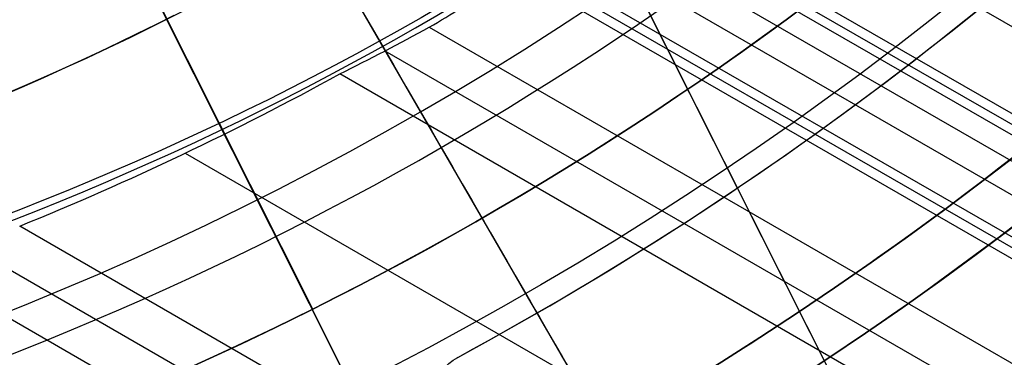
# Model space of a CAD drawing. Extents: x 19329 to 20306, y -2029 to -1182.
# Tile 18 of 66: x 19839.11 to 19857.05, y -1765.84 to -1759.68. Entities that reach past the tile are written whole.
import ezdxf

# ---------------------------------------------------------------- set-up
doc = ezdxf.new("R2010")
doc.units = 0
doc.layers.get('0').update_dxf_attribs({"linetype": 'CONTINUOUS'})
doc.layers.add('COLOR', color=7, linetype='CONTINUOUS')
doc.layers.add('LUZ', color=7, linetype='CONTINUOUS')

msp = doc.modelspace()

# ---------------------------------------------------------------- linework, layer by layer
for p, q in [((20265.82153580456, -1995.733471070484, 69.83379816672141), (19851.49326486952, -1756.520932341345, 69.83379817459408)), ((19843.83092325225, -1756.888181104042, 88.12500292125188), (19853.25503456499, -1773.211220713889, 88.12500292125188)), ((20265.13208299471, -1996.927638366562, 73.25691528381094), (19849.98339192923, -1757.24142982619, 73.25691528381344)), ((20264.96336969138, -1997.219858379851, 71.79536021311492), (19849.81469818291, -1757.533636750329, 71.79535567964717)), ((19849.89903952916, -1757.38754286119, 72.52613559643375), (20265.04772609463, -1997.073748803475, 72.52613559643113)), ((20264.75737350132, -1997.576654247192, 74.45623641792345), (19849.18823531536, -1757.647700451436, 74.4562364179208)), ((19849.10987906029, -1758.215738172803, 70.20413142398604), (20264.49181688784, -1998.036611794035, 70.20413142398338)), ((20264.15771293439, -1998.615296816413, 73.70681743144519), (19848.14656665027, -1758.431149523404, 73.70681743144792)), ((20264.0733562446, -1998.761406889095, 72.97603956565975), (19848.06221121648, -1758.577260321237, 72.97603956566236)), ((19847.9778576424, -1758.723367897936, 72.24526166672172), (20263.98899962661, -1998.907516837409, 72.24526232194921)), ((19846.57403559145, -1759.822522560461, 70.5744646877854), (20263.16209799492, -2000.339752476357, 70.57446467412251)), ((19845.76747455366, -1760.253619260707, 70.99740816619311), (20262.77378736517, -2001.012326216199, 70.99740816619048)), ((20262.38547674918, -2001.684899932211, 71.4203516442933), (19844.94360518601, -1760.67472304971, 71.42035165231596)), ((19842.1274590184, -1762.119674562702, 71.79068490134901), (20261.05575783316, -2003.988040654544, 71.79068490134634)), ((20259.72603893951, -2006.291181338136, 72.16101815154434), (19839.11442522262, -1763.450952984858, 72.1610181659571)), ((19838.14445180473, -1763.787703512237, 72.58396164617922), (20259.33772830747, -2006.963755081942, 72.58396164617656)), ((20258.94941769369, -2007.636328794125, 73.00690512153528), (19837.15075159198, -1764.110755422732, 73.00690513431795))]:
    msp.add_line(p, q)
at = {"extrusion": (0.1124755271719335, 0.194813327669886, 0.9743700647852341)}
msp.add_lwpolyline([(-18054.37167406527, -8257.823916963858), (-18054.88222366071, -8257.51494856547), (-18055.39076947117, -8257.201283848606), (-18055.89725107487, -8256.882941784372), (-18056.4016082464, -8256.559942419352), (-18056.90378097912, -8256.232306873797), (-18057.40370950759, -8255.900057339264), (-18057.90133433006, -8255.563217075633), (-18058.39659623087, -8255.221810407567), (-18058.88943630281, -8254.87586272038), (-18059.37979596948, -8254.525400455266), (-18059.86761700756, -8254.170451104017), (-18060.35284156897, -8253.811043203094), (-18060.83541220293, -8253.447206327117), (-18061.31527187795, -8253.07897108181), (-18061.79236400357, -8252.706369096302), (-18062.26663245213, -8252.3294330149), (-18062.73802158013, -8251.948196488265), (-18063.2064762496, -8251.562694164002), (-18063.67194184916, -8251.172961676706), (-18064.13436431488, -8250.779035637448), (-18064.59369015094, -8250.380953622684), (-18065.04986644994, -8249.978754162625), (-18065.50284091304, -8249.572476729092), (-18065.95256186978, -8249.16216172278), (-18066.39897829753, -8248.747850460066), (-18066.84203984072, -8248.32958515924), (-18067.28169682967, -8247.90740892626), (-18067.71790029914, -8247.481365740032), (-18068.1506020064, -8247.051500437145), (-18068.57975444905, -8246.617858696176), (-18069.00531088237, -8246.180487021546), (-18069.42722533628, -8245.73943272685), (-18069.84545263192, -8245.294743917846), (-18070.25994839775, -8244.846469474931), (-18070.67066908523, -8244.394659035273), (-18071.07757198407, -8243.939362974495), (-18071.48061523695, -8243.480632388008), (-18071.87975785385, -8243.018519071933), (-18072.27495972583, -8242.55307550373), (-18072.66618163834, -8242.084354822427), (-18073.05338528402, -8241.61241080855), (-18073.436533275, -8241.137297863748), (-18073.81558915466, -8240.659070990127), (-18074.19051740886, -8240.177785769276), (-18074.56128347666, -8239.693498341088), (-18074.9278537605, -8239.206265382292), (-18075.29019563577, -8238.716144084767), (-18075.64827745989, -8238.223192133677), (-18076.00206858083, -8237.727467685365), (-18076.35153934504, -8237.229029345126), (-18076.69666110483, -8236.727936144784), (-18077.03740622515, -8236.224247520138), (-18077.37374808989, -8235.718023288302), (-18077.70566110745, -8235.209323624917), (-18078.03312071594, -8234.698209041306), (-18078.35610338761, -8234.184740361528), (-18078.67458663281, -8233.668978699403), (-18078.98854900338, -8233.150985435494), (-18079.29797009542, -8232.630822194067), (-18079.60283055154, -8232.108550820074), (-18079.90311206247, -8231.584233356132), (-18080.19879736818, -8231.057932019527), (-18080.48987025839, -8230.529709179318), (-18080.77631557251, -8229.999627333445), (-18081.05811919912, -8229.467749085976), (-18081.33526807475, -8228.934137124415), (-18081.60775018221, -8228.398854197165), (-18081.87555454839, -8227.861963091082), (-18082.1386712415, -8227.323526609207), (-18082.39709136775, -8226.783607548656), (-18082.65080706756, -8226.242268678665), (-18082.89981151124, -8225.699572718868), (-18083.14409889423, -8225.15558231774), (-18083.38366443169, -8224.61036003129), (-18083.61850435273, -8224.063968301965), (-18083.8486158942, -8223.51646943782), (-18084.07399729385, -8222.967925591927), (-18084.29464778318, -8222.418398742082), (-18084.51056757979, -8221.867950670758), (-18084.7217578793, -8221.316642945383), (-18084.92822084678, -8220.764536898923), (-18085.1299596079, -8220.211693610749), (-18085.32697823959, -8219.658173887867), (-18085.51928176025, -8219.104038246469), (-18085.70687611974, -8218.549346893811), (-18085.88976818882, -8217.994159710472), (-18086.06796574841, -8217.438536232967), (-18086.24147747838, -8216.882535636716), (-18086.41031294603, -8216.326216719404), (-18086.57448259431, -8215.769637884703), (-18086.73399772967, -8215.212857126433), (-18086.88887050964, -8214.655932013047), (-18087.03911393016, -8214.098919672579), (-18087.1847418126, -8213.541876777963), (-18087.32576879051, -8212.984859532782), (-18087.46221029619, -8212.427923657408), (-18087.59408254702, -8211.871124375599), (-18087.72140253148, -8211.314516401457), (-18087.84418799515, -8210.758153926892), (-18087.96245742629, -8210.202090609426), (-18088.07623004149, -8209.646379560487), (-18088.18552577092, -8209.091073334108), (-18088.29036524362, -8208.536223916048), (-18088.39076977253, -8207.981882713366), (-18088.48676133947, -8207.428100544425), (-18088.57836257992, -8206.874927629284), (-18088.66559676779, -8206.322413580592), (-18088.74848780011, -8205.77060739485), (-18088.82706018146, -8205.21955744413), (-18088.90133900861, -8204.669311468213), (-18088.97134995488, -8204.119916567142), (-18089.03711925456, -8203.571419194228), (-18089.09867368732, -8203.023865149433), (-18089.15604056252, -8202.477299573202), (-18089.20924770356, -8201.931766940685), (-18089.25832343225, -8201.387311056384), (-18089.30329655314, -8200.843975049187), (-18089.34419633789, -8200.301801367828), (-18089.38105250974, -8199.76083177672), (-18089.41389522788, -8199.221107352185), (-18089.44275507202, -8198.682668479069), (-18089.46766302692, -8198.14555484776), (-18089.48865046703, -8197.609805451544), (-18089.50574914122, -8197.075458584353), (-18089.51899115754, -8196.542551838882), (-18089.52840896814, -8196.011122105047), (-18089.53403535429, -8195.481205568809), (-18089.5359034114, -8194.952837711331), (-18089.53410419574, -8194.434296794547), (-18089.52868554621, -8193.914263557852), (-18089.51961616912, -8193.392771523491), (-18089.50686506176, -8192.869854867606), (-18089.49040152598, -8192.3455484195), (-18089.4701951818, -8191.819887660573), (-18089.4462159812, -8191.29290872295), (-18089.41843422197, -8190.764648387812), (-18089.38682056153, -8190.235144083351), (-18089.35134603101, -8189.704433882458), (-18089.31198204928, -8189.172556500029), (-18089.26870043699, -8188.63955128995), (-18089.22147343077, -8188.105458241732), (-18089.17027369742, -8187.570317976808), (-18089.11507434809, -8187.034171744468), (-18089.05584895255, -8186.497061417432), (-18088.99257155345, -8185.95902948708), (-18088.92521668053, -8185.4201190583), (-18088.85375936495, -8184.880373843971), (-18088.77817515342, -8184.339838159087), (-18088.69844012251, -8183.798556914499), (-18088.61453089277, -8183.256575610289), (-18088.52642464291, -8182.713940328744), (-18088.43409912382, -8182.170697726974), (-18088.33753267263, -8181.62689502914), (-18088.23670422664, -8181.082580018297), (-18088.13159333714, -8180.537801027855), (-18088.02218018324, -8179.992606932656), (-18087.90844558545, -8179.447047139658), (-18087.79037101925, -8178.901171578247), (-18087.66793862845, -8178.355030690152), (-18087.54113123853, -8177.808675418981), (-18087.40993236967, -8177.262157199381), (-18087.27432624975, -8176.715527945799), (-18087.1342978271, -8176.168840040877), (-18086.9898327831, -8175.622146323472), (-18086.84091754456, -8175.075500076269), (-18086.68753929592, -8174.528955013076), (-18086.52968599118, -8173.982565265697), (-18086.3673463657, -8173.436385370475), (-18086.20050994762, -8172.890470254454), (-18086.02916706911, -8172.344875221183), (-18085.85330887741, -8171.799655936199), (-18085.67292734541, -8171.254868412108), (-18085.48801528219, -8170.710568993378), (-18085.29856634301, -8170.166814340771), (-18085.10457503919, -8169.623661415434), (-18084.90603674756, -8169.081167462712), (-18084.70294771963, -8168.539389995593), (-18084.49530509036, -8167.998386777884), (-18084.28310688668, -8167.458215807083), (-18084.06635203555, -8166.918935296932), (-18083.84504037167, -8166.380603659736), (-18083.61917264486, -8165.843279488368), (-18083.38875052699, -8165.307021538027), (-18083.15377661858, -8164.771888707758), (-18082.91425445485, -8164.237940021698), (-18082.67018851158, -8163.705234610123), (-18082.42158421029, -8163.173831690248), (-18082.16844792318, -8162.643790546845), (-18081.91078697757, -8162.115170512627), (-18081.64860965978, -8161.588030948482), (-18081.38192521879, -8161.062431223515), (-18081.11074386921, -8160.538430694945), (-18080.83507679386, -8160.016088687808), (-18080.55493614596, -8159.495464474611), (-18080.27033505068, -8158.976617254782), (-18079.98128760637, -8158.459606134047), (-18079.68780888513, -8157.944490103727), (-18079.38991493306, -8157.431328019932), (-18079.08762276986, -8156.920178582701), (-18078.78095038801, -8156.41110031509), (-18078.46991675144, -8155.904151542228), (-18078.15454179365, -8155.399390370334), (-18077.83484641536, -8154.896874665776), (-18077.51085248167, -8154.39666203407), (-18077.1825828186, -8153.898809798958), (-18076.85006120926, -8153.403374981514), (-18076.51331238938, -8152.910414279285), (-18076.17236204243, -8152.419984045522), (-18075.82723679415, -8151.932140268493), (-18075.47796420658, -8151.446938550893), (-18075.12457277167, -8150.964434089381), (-18074.76709190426, -8150.484681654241), (-18074.40555193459, -8150.007735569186), (-18074.03998410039, -8149.533649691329), (-18073.67042053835, -8149.062477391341), (-18073.29689427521, -8148.594271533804), (-18072.91943921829, -8148.12908445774), (-18072.53809014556, -8147.666967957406), (-18072.15288269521, -8147.207973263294), (-18071.76385335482, -8146.752151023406), (-18071.37103944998, -8146.29955128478), (-18070.97447913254, -8145.850223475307), (-18070.57421136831, -8145.404216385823), (-18070.1702759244, -8144.961578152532), (-18069.76271335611, -8144.522356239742), (-18069.35156499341, -8144.086597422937), (-18068.93687292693, -8143.654347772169), (-18068.51867999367, -8143.225652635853), (-18068.09702976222, -8142.800556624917), (-18067.67196651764, -8142.379103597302), (-18067.24353524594, -8141.961336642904), (-18066.81178161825, -8141.547298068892), (-18066.37675197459, -8141.137029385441), (-18065.93849330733, -8140.730571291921), (-18065.49705324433, -8140.327963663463), (-18065.05248003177, -8139.929245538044), (-18064.60482251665, -8139.534455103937), (-18064.15413012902, -8139.143629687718), (-18063.70045286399, -8138.756805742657), (-18063.24384126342, -8138.374018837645), (-18062.78434639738, -8137.995303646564), (-18062.32201984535, -8137.620693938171), (-18061.85691367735, -8137.250222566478), (-18061.38908043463, -8136.883921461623), (-18060.91857311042, -8136.521821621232), (-18060.4454451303, -8136.163953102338), (-18059.96975033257, -8135.810345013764), (-18059.49154294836, -8135.461025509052), (-18059.01087758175, -8135.116021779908), (-18058.5278091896, -8134.77536005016), (-18058.04239306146, -8134.439065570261), (-18057.55468479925, -8134.107162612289), (-18057.06474029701, -8133.779674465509), (-18056.57261572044, -8133.456623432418), (-18056.07836748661, -8133.138030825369), (-18055.58205224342, -8132.823916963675)], dxfattribs=at)
at = {"extrusion": (0.1124755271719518, 0.1948133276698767, 0.9743700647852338)}
msp.add_lwpolyline([(-18053.46081628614, -8132.823916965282), (-18053.98188590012, -8133.128708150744), (-18054.50100556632, -8133.438358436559), (-18055.01811201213, -8133.752850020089), (-18055.53314213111, -8134.072163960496), (-18056.04603300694, -8134.396280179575), (-18056.5567219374, -8134.725177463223), (-18057.06514645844, -8135.058833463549), (-18057.5712443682, -8135.397224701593), (-18058.07495375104, -8135.740326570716), (-18058.57621300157, -8136.088113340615), (-18059.07496084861, -8136.440558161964), (-18059.57113637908, -8136.797633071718), (-18060.06467906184, -8137.159308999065), (-18060.55552877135, -8137.525555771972), (-18061.04362581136, -8137.896342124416), (-18061.52891093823, -8138.271635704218), (-18062.01132538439, -8138.651403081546), (-18062.49081088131, -8139.035609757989), (-18062.96730968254, -8139.424220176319), (-18063.44076458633, -8139.817197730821), (-18063.91111895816, -8140.214504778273), (-18064.37831675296, -8140.616102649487), (-18064.84230253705, -8141.021951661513), (-18065.30302150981, -8141.432011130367), (-18065.76041952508, -8141.846239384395), (-18066.21444311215, -8142.264593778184), (-18066.66503949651, -8142.687030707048), (-18067.11215662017, -8143.113505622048), (-18067.55574316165, -8143.543973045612), (-18067.99574855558, -8143.978386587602), (-18068.43212301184, -8144.416698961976), (-18068.86481753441, -8144.858862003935), (-18069.29378393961, -8145.304826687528), (-18069.71897487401, -8145.754543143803), (-18070.1403438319, -8146.207960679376), (-18070.5578451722, -8146.665027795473), (-18070.9714341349, -8147.125692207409), (-18071.38106685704, -8147.589900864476), (-18071.78670038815, -8148.057599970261), (-18072.18829270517, -8148.528735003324), (-18072.58580272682, -8149.003250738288), (-18072.97919032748, -8149.481091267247), (-18073.36841635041, -8149.96220002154), (-18073.7534426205, -8150.446519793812), (-18074.13423195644, -8150.933992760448), (-18074.51074818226, -8151.424560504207), (-18074.88295613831, -8151.918164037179), (-18075.25082169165, -8152.414743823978), (-18075.61431174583, -8152.914239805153), (-18075.97339425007, -8153.416591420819), (-18076.32803820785, -8153.921737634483), (-18076.67821368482, -8154.429616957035), (-18077.0238918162, -8154.940167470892), (-18077.36504481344, -8155.453326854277), (-18077.70164597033, -8155.969032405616), (-18078.03366966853, -8156.487221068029), (-18078.36109138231, -8157.007829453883), (-18078.6838876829, -8157.53079386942), (-18079.00203624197, -8158.056050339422), (-18079.31551583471, -8158.583534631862), (-18079.62430634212, -8159.113182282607), (-18079.92838875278, -8159.644928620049), (-18080.22774516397, -8160.178708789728), (-18080.52235878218, -8160.714457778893), (-18080.81221392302, -8161.252110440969), (-18081.09729601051, -8161.791601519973), (-18081.37759157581, -8162.332865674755), (-18081.65308825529, -8162.875837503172), (-18081.92377478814, -8163.420451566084), (-18082.18964101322, -8163.966642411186), (-18082.45067786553, -8164.514344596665), (-18082.70687737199, -8165.063492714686), (-18082.9582326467, -8165.614021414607), (-18083.20473788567, -8166.165865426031), (-18083.44638836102, -8166.718959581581), (-18083.68318041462, -8167.273238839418), (-18083.91511145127, -8167.828638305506), (-18084.14217993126, -8168.385093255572), (-18084.36438536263, -8168.94253915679), (-18084.58172829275, -8169.500911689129), (-18084.79421029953, -8170.060146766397), (-18085.00183398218, -8170.620180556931), (-18085.20460295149, -8171.180949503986), (-18085.40252181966, -8171.742390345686), (-18085.59559618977, -8172.304440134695), (-18085.78383264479, -8172.867036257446), (-18085.96723873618, -8173.43011645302), (-18086.1458229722, -8173.993618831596), (-18086.31959480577, -8174.557481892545), (-18086.48856462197, -8175.121644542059), (-18086.65274372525, -8175.686046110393), (-18086.8121443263, -8176.250626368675), (-18086.96677952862, -8176.815325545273), (-18087.11666331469, -8177.380084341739), (-18087.26181053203, -8177.944843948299), (-18087.4022368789, -8178.509546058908), (-18087.53795888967, -8179.07413288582), (-18087.66899392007, -8179.638547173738), (-18087.79536013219, -8180.202732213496), (-18087.91707647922, -8180.766631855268), (-18088.03416269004, -8181.330190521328), (-18088.14663925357, -8181.89335321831), (-18088.25452740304, -8182.456065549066), (-18088.3578491, -8183.018273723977), (-18088.45662701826, -8183.579924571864), (-18088.55088452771, -8184.140965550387), (-18088.64064567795, -8184.701344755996), (-18088.72593518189, -8185.261010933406), (-18088.80677839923, -8185.819913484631), (-18088.88320131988, -8186.37800247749), (-18088.95523054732, -8186.935228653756), (-18089.02289328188, -8187.491543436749), (-18089.08621730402, -8188.046898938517), (-18089.14523095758, -8188.601247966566), (-18089.19996313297, -8189.154544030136), (-18089.25044325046, -8189.706741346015), (-18089.29670124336, -8190.257794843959), (-18089.3387675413, -8190.807660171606), (-18089.37667305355, -8191.356293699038), (-18089.41044915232, -8191.903652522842), (-18089.44012765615, -8192.44969446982), (-18089.46574081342, -8192.994378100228), (-18089.48732128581, -8193.537662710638), (-18089.50490213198, -8194.079508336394), (-18089.51851679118, -8194.619875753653), (-18089.5281990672, -8195.158726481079), (-18089.53398311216, -8195.696022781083), (-18089.53590341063, -8196.231727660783), (-18089.53415174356, -8196.743370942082), (-18089.5288765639, -8197.256467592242), (-18089.52004780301, -8197.770985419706), (-18089.50763566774, -8198.286891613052), (-18089.49161065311, -8198.804152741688), (-18089.47194355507, -8199.322734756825), (-18089.44860548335, -8199.842602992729), (-18089.42156787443, -8200.363722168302), (-18089.3908025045, -8200.886056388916), (-18089.35628150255, -8201.409569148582), (-18089.31797736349, -8201.934223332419), (-18089.27586296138, -8202.459981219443), (-18089.22991156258, -8202.986804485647), (-18089.18009683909, -8203.51465420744), (-18089.12639288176, -8204.043490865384), (-18089.06877421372, -8204.573274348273), (-18089.00721580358, -8205.103963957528), (-18088.9416930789, -8205.635518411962), (-18088.87218193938, -8206.167895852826), (-18088.79865877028, -8206.701053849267), (-18088.72110045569, -8207.234949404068), (-18088.63948439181, -8207.769538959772), (-18088.55378850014, -8208.304778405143), (-18088.46399124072, -8208.840623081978), (-18088.37007162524, -8209.377027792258), (-18088.27200923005, -8209.913946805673), (-18088.16978420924, -8210.451333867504), (-18088.06337730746, -8210.989142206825), (-18087.95276987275, -8211.527324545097), (-18087.83794386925, -8212.065833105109), (-18087.71888188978, -8212.60461962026), (-18087.59556716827, -8213.143635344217), (-18087.46798359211, -8213.682831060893), (-18087.33611571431, -8214.222157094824), (-18087.19994876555, -8214.76156332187), (-18087.05946866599, -8215.300999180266), (-18086.91466203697, -8215.840413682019), (-18086.7655162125, -8216.379755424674), (-18086.61201925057, -8216.918972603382), (-18086.45415994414, -8217.458013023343), (-18086.29192783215, -8217.996824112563), (-18086.12531321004, -8218.53535293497), (-18085.9543071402, -8219.073546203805), (-18085.77890146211, -8219.611350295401), (-18085.5990888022, -8220.148711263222), (-18085.41486258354, -8220.685574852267), (-18085.22621703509, -8221.221886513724), (-18085.03314720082, -8221.757591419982), (-18084.83564894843, -8222.292634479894), (-18084.63371897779, -8222.826960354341), (-18084.42735482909, -8223.360513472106), (-18084.21655489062, -8223.893238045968), (-18084.0013184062, -8224.425078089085), (-18083.78164548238, -8224.955977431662), (-18083.5575370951, -8225.48587973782), (-18083.32899509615, -8226.014728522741), (-18083.09602221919, -8226.542467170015), (-18082.85862208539, -8227.069038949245), (-18082.61679920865, -8227.594387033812), (-18082.37055900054, -8228.118454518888), (-18082.11990777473, -8228.641184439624), (-18081.86485275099, -8229.162519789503), (-18081.60540205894, -8229.682403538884), (-18081.34156474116, -8230.200778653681), (-18081.07335075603, -8230.717588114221), (-18080.80077098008, -8231.232774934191), (-18080.52383720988, -8231.746282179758), (-18080.24256216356, -8232.258052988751), (-18079.95695948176, -8232.768030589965), (-18079.66704372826, -8233.276158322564), (-18079.37283039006, -8233.782379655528), (-18079.07433587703, -8234.286638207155), (-18078.7715775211, -8234.788877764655), (-18078.46457357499, -8235.289042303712), (-18078.15334321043, -8235.787076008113), (-18077.83790651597, -8236.282923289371), (-18077.51828449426, -8236.776528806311), (-18077.19449905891, -8237.267837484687), (-18076.86657303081, -8237.756794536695), (-18076.53453013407, -8238.243345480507), (-18076.1983949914, -8238.727436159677), (-18075.85819311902, -8239.209012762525), (-18075.51395092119, -8239.688021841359), (-18075.16569568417, -8240.16441033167), (-18074.81345556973, -8240.638125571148), (-18074.45725960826, -8241.10911531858), (-18074.09713769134, -8241.577327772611), (-18073.73312056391, -8242.042711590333), (-18073.36523981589, -8242.505215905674), (-18072.99352787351, -8242.964790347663), (-18072.61801799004, -8243.421385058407), (-18072.23874423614, -8243.874950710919), (-18071.85574148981, -8244.325438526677), (-18071.46904542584, -8244.77280029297), (-18071.07869250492, -8245.216988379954), (-18070.68471996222, -8245.657955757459), (-18070.28716579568, -8246.095656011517), (-18069.88606875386, -8246.530043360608), (-18069.48146832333, -8246.961072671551), (-18069.0734047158, -8247.38869947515), (-18068.66191885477, -8247.812879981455), (-18068.24705236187, -8248.23357109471), (-18067.82884754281, -8248.650730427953), (-18067.40734737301, -8249.06431631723), (-18066.9825954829, -8249.474287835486), (-18066.55463614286, -8249.880604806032), (-18066.12351424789, -8250.283227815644), (-18065.68927530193, -8250.682118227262), (-18065.25196540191, -8251.077238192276), (-18064.81163122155, -8251.468550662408), (-18064.36831999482, -8251.85601940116), (-18063.92207949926, -8252.239608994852), (-18063.47295803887, -8252.619284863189), (-18063.02100442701, -8252.995013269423), (-18062.56626796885, -8253.366761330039), (-18062.1087984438, -8253.734497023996), (-18061.6486460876, -8254.098189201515), (-18061.18586157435, -8254.457807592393), (-18060.72049599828, -8254.813322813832), (-18060.25260085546, -8255.164706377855), (-18059.78222802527, -8255.511930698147), (-18059.30942975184, -8255.85496909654), (-18058.83425862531, -8256.193795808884), (-18058.35676756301, -8256.528385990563), (-18057.8770097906, -8256.858715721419), (-18057.39503882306, -8257.18476201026), (-18056.91090844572, -8257.50650279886), (-18056.42467269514, -8257.82391696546)], dxfattribs=at)
at = {"extrusion": (0.1124755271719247, 0.1948133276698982, 0.9743700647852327)}
msp.add_lwpolyline([(-18059.82186219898, -8132.823916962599), (-18060.29727702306, -8133.159034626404), (-18060.77044049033, -8133.498225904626), (-18061.24130344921, -8133.84146741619), (-18061.70981704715, -8134.18873495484), (-18062.1759327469, -8134.540003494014), (-18062.63960234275, -8134.895247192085), (-18063.10077797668, -8135.254439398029), (-18063.55941215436, -8135.617552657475), (-18064.01545776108, -8135.984558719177), (-18064.4688680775, -8136.355428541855), (-18064.91959679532, -8136.730132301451), (-18065.36759803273, -8137.108639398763), (-18065.81282634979, -8137.490918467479), (-18066.25523676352, -8137.876937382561), (-18066.69478476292, -8138.266663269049), (-18067.13142632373, -8138.660062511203), (-18067.56511792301, -8139.057100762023), (-18067.9958165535, -8139.457742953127), (-18068.42347973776, -8139.861953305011), (-18068.84806554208, -8140.269695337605), (-18069.26953259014, -8140.680931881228), (-18069.68784007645, -8141.09562508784), (-18070.10294777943, -8141.513736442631), (-18070.5148160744, -8141.93522677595), (-18070.92340594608, -8142.360056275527), (-18071.328679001, -8142.788184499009), (-18071.73059747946, -8143.219570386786), (-18072.12912426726, -8143.654172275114), (-18072.52422290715, -8144.091947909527), (-18072.91585760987, -8144.532854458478), (-18073.30399326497, -8144.976848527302), (-18073.68859545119, -8145.423886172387), (-18074.06963044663, -8145.873922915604), (-18074.44706523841, -8146.326913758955), (-18074.8208675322, -8146.782813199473), (-18075.19100576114, -8147.241575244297), (-18075.55744909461, -8147.703153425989), (-18075.92016744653, -8148.167500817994), (-18076.27913148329, -8148.634570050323), (-18076.6343126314, -8149.104313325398), (-18076.98568308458, -8149.576682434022), (-18077.33321581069, -8150.051628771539), (-18077.67688455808, -8150.529103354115), (-18078.01666386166, -8151.009056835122), (-18078.35252904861, -8151.491439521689), (-18078.68445624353, -8151.976201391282), (-18079.01242237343, -8152.463292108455), (-18079.33640517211, -8152.95266104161), (-18079.65638318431, -8153.444257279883), (-18079.9723357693, -8153.938029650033), (-18080.28424310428, -8154.433926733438), (-18080.59208618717, -8154.931896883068), (-18080.89584683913, -8155.431888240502), (-18081.19550770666, -8155.933848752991), (-18081.49105226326, -8156.437726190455), (-18081.78246481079, -8156.943468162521), (-18082.06973048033, -8157.451022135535), (-18082.35283523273, -8157.960335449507), (-18082.63176585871, -8158.47135533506), (-18082.90650997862, -8158.984028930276), (-18083.17705604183, -8159.498303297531), (-18083.44339332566, -8160.014125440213), (-18083.70551193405, -8160.531442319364), (-18083.96340279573, -8161.050200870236), (-18084.21705766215, -8161.570348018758), (-18084.46646910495, -8162.091830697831), (-18084.71163051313, -8162.614595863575), (-18084.95253608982, -8163.138590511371), (-18085.18918084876, -8163.663761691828), (-18085.42156061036, -8164.19005652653), (-18085.64967199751, -8164.717422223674), (-18085.87351243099, -8165.245806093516), (-18086.09308012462, -8165.775155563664), (-18086.30837407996, -8166.30541819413), (-18086.51939408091, -8166.836541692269), (-18086.72614068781, -8167.368473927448), (-18086.92861523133, -8167.901162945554), (-18087.12681980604, -8168.434556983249), (-18087.32075726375, -8168.968604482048), (-18087.51043120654, -8169.503254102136), (-18087.69584597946, -8170.038454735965), (-18087.87700666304, -8170.574155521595), (-18088.05391906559, -8171.110305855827), (-18088.2265897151, -8171.646855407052), (-18088.39502585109, -8172.183754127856), (-18088.55923541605, -8172.720952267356), (-18088.71922704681, -8173.258400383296), (-18088.87501006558, -8173.796049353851), (-18089.0265944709, -8174.333850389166), (-18089.17399092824, -8174.871755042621), (-18089.3172107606, -8175.409715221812), (-18089.45626593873, -8175.947683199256), (-18089.59116907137, -8176.485611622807), (-18089.72193339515, -8177.023453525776), (-18089.84857276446, -8177.561162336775), (-18089.97110164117, -8178.098691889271), (-18090.08953508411, -8178.635996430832), (-18090.20388873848, -8179.173030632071), (-18090.31417882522, -8179.709749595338), (-18090.4204221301, -8180.246108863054), (-18090.52263599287, -8180.782064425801), (-18090.62083829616, -8181.317572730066), (-18090.71504745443, -8181.852590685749), (-18090.80528240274, -8182.387075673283), (-18090.89156258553, -8182.920985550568), (-18090.97390794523, -8183.454278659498), (-18091.05233891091, -8183.986913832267), (-18091.12687638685, -8184.51885039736), (-18091.19754174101, -8185.050048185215), (-18091.26435679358, -8185.580467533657), (-18091.32734380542, -8186.11006929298), (-18091.38652546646, -8186.638814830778), (-18091.44192488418, -8187.166666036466), (-18091.49356557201, -8187.693585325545), (-18091.54147143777, -8188.219535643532), (-18091.58566677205, -8188.744480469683), (-18091.62617623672, -8189.268383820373), (-18091.66302485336, -8189.791210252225), (-18091.69623799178, -8190.312924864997), (-18091.7258413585, -8190.833493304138), (-18091.75186098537, -8191.352881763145), (-18091.77432321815, -8191.871056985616), (-18091.79325470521, -8192.38798626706), (-18091.80868238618, -8192.903637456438), (-18091.82063348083, -8193.417978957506), (-18091.82913547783, -8193.930979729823), (-18091.83421612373, -8194.442609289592), (-18091.83590341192, -8194.95283771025), (-18091.83415593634, -8195.472086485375), (-18091.8288937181, -8195.992785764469), (-18091.82008726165, -8196.514903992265), (-18091.80770733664, -8197.038409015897), (-18091.79172498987, -8197.563268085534), (-18091.77211155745, -8198.089447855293), (-18091.74883867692, -8198.616914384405), (-18091.72187829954, -8199.145633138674), (-18091.6912027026, -8199.675568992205), (-18091.6567845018, -8200.206686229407), (-18091.61859666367, -8200.738948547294), (-18091.57661251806, -8201.272319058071), (-18091.53080577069, -8201.806760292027), (-18091.48115051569, -8202.342234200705), (-18091.42762124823, -8202.878702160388), (-18091.37019287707, -8203.416124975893), (-18091.30884073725, -8203.954462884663), (-18091.24354060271, -8204.49367556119), (-18091.17426869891, -8205.033722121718), (-18091.10100171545, -8205.574561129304), (-18091.02371681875, -8206.116150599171), (-18090.94239166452, -8206.658448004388), (-18090.85700441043, -8207.20141028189), (-18090.76753372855, -8207.744993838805), (-18090.67395881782, -8208.289154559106), (-18090.57625941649, -8208.833847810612), (-18090.47441581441, -8209.37902845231), (-18090.36840886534, -8209.924650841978), (-18090.25821999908, -8210.470668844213), (-18090.14383123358, -8211.017035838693), (-18090.02522518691, -8211.563704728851), (-18089.90238508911, -8212.11062795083), (-18089.77529479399, -8212.65775748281), (-18089.64393879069, -8213.205044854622), (-18089.50830221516, -8213.752441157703), (-18089.36837086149, -8214.299897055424), (-18089.22413119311, -8214.847362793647), (-18089.07557035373, -8215.39478821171), (-18088.92267617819, -8215.942122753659), (-18088.7654372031, -8216.489315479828), (-18088.60384267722, -8217.03631507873), (-18088.43788257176, -8217.583069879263), (-18088.26754759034, -8218.129527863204), (-18088.09282917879, -8218.67563667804), (-18087.91371953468, -8219.221343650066), (-18087.73021161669, -8219.7665957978), (-18087.54229915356, -8220.311339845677), (-18087.34997665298, -8220.855522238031), (-18087.15323941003, -8221.399089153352), (-18086.95208351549, -8221.941986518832), (-18086.74650586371, -8222.484160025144), (-18086.53650416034, -8223.025555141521), (-18086.32207692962, -8223.566117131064), (-18086.10322352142, -8224.105791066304), (-18085.87994411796, -8224.64452184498), (-18085.65223974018, -8225.182254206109), (-18085.42011225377, -8225.718932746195), (-18085.18356437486, -8226.254501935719), (-18084.9425996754, -8226.788906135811), (-18084.69722258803, -8227.322089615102), (-18084.44743841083, -8227.853996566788), (-18084.19325331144, -8228.384571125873), (-18083.93467433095, -8228.913757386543), (-18083.67170938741, -8229.441499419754), (-18083.40436727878, -8229.967741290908), (-18083.13265768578, -8230.492427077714), (-18082.85659117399, -8231.015500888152), (-18082.57617919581, -8231.536906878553), (-18082.2914340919, -8232.056589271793), (-18082.00236909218, -8232.574492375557), (-18081.70899831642, -8233.090560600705), (-18081.4113367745, -8233.60473847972), (-18081.1094003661, -8234.11697068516), (-18080.80320588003, -8234.627202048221), (-18080.49277099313, -8235.135377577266), (-18080.17811426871, -8235.641442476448), (-18079.8592551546, -8236.14534216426), (-18079.53621398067, -8236.647022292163), (-18079.20901195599, -8237.14642876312), (-18078.87767116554, -8237.643507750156), (-18078.54221456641, -8238.138205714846), (-18078.20266598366, -8238.63046942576), (-18077.85905010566, -8239.120245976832), (-18077.51139247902, -8239.60748280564), (-18077.15971950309, -8240.09212771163), (-18076.80405842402, -8240.57412887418), (-18076.44443732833, -8241.053434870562), (-18076.08088513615, -8241.529994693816), (-18075.71343159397, -8242.003757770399), (-18075.34210726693, -8242.474673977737), (-18074.96694353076, -8242.942693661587), (-18074.5879725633, -8243.407767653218), (-18074.2052273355, -8243.869847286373), (-18073.81874160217, -8244.32888441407), (-18073.4285498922, -8244.784831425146), (-18073.03468749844, -8245.237641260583), (-18072.6371904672, -8245.687267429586), (-18072.2360955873, -8246.133664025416), (-18071.83144037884, -8246.576785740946), (-18071.42326308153, -8247.016587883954), (-18071.01160264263, -8247.453026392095), (-18070.59649870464, -8247.88605784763), (-18070.17799159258, -8248.315639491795), (-18069.75612230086, -8248.741729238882), (-18069.33093248, -8249.16428568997), (-18068.90246442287, -8249.583268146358), (-18068.47076105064, -8249.998636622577), (-18068.03586589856, -8250.410351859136), (-18067.59782310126, -8250.81837533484), (-18067.1566773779, -8251.222669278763), (-18066.71247401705, -8251.623196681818), (-18066.2652588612, -8252.019921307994), (-18065.81507829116, -8252.412807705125), (-18065.36197921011, -8252.801821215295), (-18064.90600902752, -8253.186927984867), (-18064.44721564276, -8253.568094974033), (-18063.98564742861, -8253.94528996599), (-18063.52135321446, -8254.318481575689), (-18063.05438226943, -8254.687639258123), (-18062.58478428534, -8255.052733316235), (-18062.11260935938, -8255.413734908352), (-18061.6379079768, -8255.77061605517), (-18061.16073099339, -8256.123349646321), (-18060.68112961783, -8256.471909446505), (-18060.19915539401, -8256.816270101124), (-18059.71486018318, -8257.156407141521), (-18059.22829614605, -8257.492296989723), (-18058.73951572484, -8257.823916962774)], dxfattribs=at)
at = {"extrusion": (0.1124755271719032, 0.1948133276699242, 0.9743700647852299)}
msp.add_lwpolyline([(-18060.57947967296, -8257.823916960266), (-18061.04541041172, -8257.486593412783), (-18061.5090698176, -8257.145333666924), (-18061.97041101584, -8256.80016149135), (-18062.42938744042, -8256.451101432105), (-18062.88595284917, -8256.098178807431), (-18063.34006133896, -8255.741419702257), (-18063.79166736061, -8255.380850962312), (-18064.24072573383, -8255.01650018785), (-18064.68719166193, -8254.648395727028), (-18065.13102074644, -8254.27656666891), (-18065.57216900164, -8253.901042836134), (-18066.01059286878, -8253.521854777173), (-18066.44624923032, -8253.139033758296), (-18066.8790954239, -8252.752611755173), (-18067.30908925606, -8252.362621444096), (-18067.73618901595, -8251.969096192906), (-18068.16035348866, -8251.572070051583), (-18068.58154196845, -8251.171577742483), (-18068.99971427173, -8250.767654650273), (-18069.41483074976, -8250.360336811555), (-18069.8268523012, -8249.949660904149), (-18070.23574038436, -8249.535664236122), (-18070.64145702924, -8249.118384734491), (-18071.04396484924, -8248.697860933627), (-18071.44322705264, -8248.274131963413), (-18071.83920745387, -8247.847237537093), (-18072.23187048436, -8247.417217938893), (-18072.62118120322, -8246.984114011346), (-18073.00710530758, -8246.547967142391), (-18073.38960914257, -8246.108819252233), (-18073.76865971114, -8245.666712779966), (-18074.14422468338, -8245.221690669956), (-18074.51627240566, -8244.77379635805), (-18074.88477190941, -8244.323073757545), (-18075.24969291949, -8243.869567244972), (-18075.61100586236, -8243.413321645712), (-18075.9686818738, -8242.954382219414), (-18076.32269280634, -8242.492794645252), (-18076.67301123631, -8242.028605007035), (-18077.01961047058, -8241.561859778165), (-18077.36246455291, -8241.092605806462), (-18077.70154826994, -8240.620890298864), (-18078.03683715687, -8240.146760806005), (-18078.36830750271, -8239.670265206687), (-18078.69593635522, -8239.191451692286), (-18079.01970152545, -8238.710368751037), (-18079.33958159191, -8238.227065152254), (-18079.65555590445, -8237.741589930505), (-18079.96760458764, -8237.253992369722), (-18080.27570854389, -8236.764321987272), (-18080.57984945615, -8236.272628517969), (-18080.88000979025, -8235.778961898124), (-18081.1761727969, -8235.283372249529), (-18081.46832251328, -8234.78590986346), (-18081.75644376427, -8234.286625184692), (-18082.04052216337, -8233.785568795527), (-18082.32054411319, -8233.282791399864), (-18082.59649680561, -8232.778343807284), (-18082.86836822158, -8232.272276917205), (-18083.13614713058, -8231.764641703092), (-18083.39982308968, -8231.255489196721), (-18083.65938644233, -8230.744870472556), (-18083.91482831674, -8230.232836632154), (-18084.16614062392, -8229.719438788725), (-18084.4133160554, -8229.204728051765), (-18084.65634808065, -8228.6887555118), (-18084.89523094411, -8228.17157222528), (-18085.12995966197, -8227.653229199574), (-18085.36053001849, -8227.133777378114), (-18085.58693856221, -8226.613267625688), (-18085.80918260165, -8226.091750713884), (-18086.0272602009, -8225.569277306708), (-18086.24117017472, -8225.045897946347), (-18086.45091208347, -8224.521663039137), (-18086.65648622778, -8223.996622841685), (-18086.85789364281, -8223.470827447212), (-18087.05513609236, -8222.944326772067), (-18087.24821606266, -8222.417170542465), (-18087.43713675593, -8221.889408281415), (-18087.62190208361, -8221.361089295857), (-18087.80251665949, -8220.832262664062), (-18087.97898579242, -8220.302977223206), (-18088.15131547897, -8219.773281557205), (-18088.31951239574, -8219.24322398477), (-18088.48358389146, -8218.712852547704), (-18088.64353797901, -8218.182214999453), (-18088.79938332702, -8217.651358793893), (-18088.95112925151, -8217.12033107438), (-18089.09878570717, -8216.58917866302), (-18089.24236327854, -8216.057948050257), (-18089.381873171, -8215.52668538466), (-18089.51732720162, -8214.99543646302), (-18089.64873778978, -8214.464246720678), (-18089.77611794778, -8213.933161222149), (-18089.89948127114, -8213.402224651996), (-18090.0188419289, -8212.87148130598), (-18090.13421465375, -8212.340975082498), (-18090.24561473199, -8211.81074947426), (-18090.35305799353, -8211.280847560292), (-18090.45656080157, -8210.751311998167), (-18090.55614004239, -8210.222185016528), (-18090.65181311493, -8209.693508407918), (-18090.74359792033, -8209.165323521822), (-18090.8315128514, -8208.637671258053), (-18090.91557678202, -8208.110592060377), (-18090.99580905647, -8207.584125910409), (-18091.07222947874, -8207.058312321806), (-18091.14485830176, -8206.53319033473), (-18091.21371621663, -8206.008798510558), (-18091.27882434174, -8205.485174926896), (-18091.34020421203, -8204.962357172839), (-18091.39787776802, -8204.440382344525), (-18091.45186734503, -8203.919287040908), (-18091.50219566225, -8203.399107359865), (-18091.54888581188, -8202.879878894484), (-18091.59196124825, -8202.361636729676), (-18091.63144577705, -8201.84441543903), (-18091.6673635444, -8201.328249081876), (-18091.69973902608, -8200.81317120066), (-18091.72859701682, -8200.299214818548), (-18091.75396261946, -8199.786412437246), (-18091.77586123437, -8199.27479603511), (-18091.79431854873, -8198.764397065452), (-18091.80936052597, -8198.25524645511), (-18091.82101339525, -8197.74737460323), (-18091.82930364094, -8197.240811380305), (-18091.83425799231, -8196.735586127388), (-18091.8359034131, -8196.231727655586), (-18091.83411061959, -8195.705789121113), (-18091.82871167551, -8195.178362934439), (-18091.81967593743, -8194.649481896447), (-18091.80697304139, -8194.119179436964), (-18091.79057291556, -8193.587489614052), (-18091.77044579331, -8193.054447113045), (-18091.74656222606, -8192.520087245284), (-18091.71889309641, -8191.984445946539), (-18091.68740963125, -8191.447559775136), (-18091.65208341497, -8190.909465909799), (-18091.61288640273, -8190.370202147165), (-18091.56979093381, -8189.829806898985), (-18091.52276974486, -8189.288319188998), (-18091.47179598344, -8188.745778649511), (-18091.41684322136, -8188.202225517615), (-18091.35788546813, -8187.657700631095), (-18091.29489718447, -8187.112245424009), (-18091.22785329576, -8186.565901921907), (-18091.15672920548, -8186.018712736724), (-18091.08150080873, -8185.47072106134), (-18091.00214450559, -8184.921970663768), (-18090.91863721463, -8184.372505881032), (-18090.83095638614, -8183.822371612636), (-18090.73908001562, -8183.27161331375), (-18090.6429866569, -8182.72027698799), (-18090.54265543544, -8182.168409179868), (-18090.4380660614, -8181.616056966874), (-18090.32919884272, -8181.06326795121), (-18090.21603469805, -8180.510090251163), (-18090.09855516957, -8179.956572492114), (-18089.97674243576, -8179.402763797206), (-18089.85057932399, -8178.84871377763), (-18089.72004932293, -8178.294472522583), (-18089.58513659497, -8177.740090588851), (-18089.44582598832, -8177.185618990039), (-18089.302103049, -8176.631109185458), (-18089.1539540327, -8176.076613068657), (-18089.0013659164, -8175.522182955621), (-18088.84432640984, -8174.967871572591), (-18088.68282396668, -8174.413732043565), (-18088.51684779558, -8173.859817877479), (-18088.34638787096, -8173.306182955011), (-18088.17143494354, -8172.752881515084), (-18087.99198055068, -8172.199968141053), (-18087.80801702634, -8171.647497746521), (-18087.61953751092, -8171.095525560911), (-18087.42653596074, -8170.544107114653), (-18087.22900715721, -8169.99329822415), (-18087.02694671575, -8169.44315497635), (-18086.82035109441, -8168.893733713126), (-18086.60921760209, -8168.345091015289), (-18086.39354440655, -8167.797283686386), (-18086.17333054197, -8167.250368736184), (-18085.94857591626, -8166.704403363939), (-18085.71928131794, -8166.159444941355), (-18085.4854484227, -8165.615550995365), (-18085.24707979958, -8165.07277919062), (-18085.00417891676, -8164.531187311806), (-18084.756750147, -8163.990833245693), (-18084.5047987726, -8163.451774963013), (-18084.24833099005, -8162.914070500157), (-18083.98735391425, -8162.377777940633), (-18083.72187558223, -8161.842955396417), (-18083.45190495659, -8161.309660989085), (-18083.17745192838, -8160.777952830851), (-18082.89852731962, -8160.247889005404), (-18082.61514288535, -8159.719527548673), (-18082.32731131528, -8159.192926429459), (-18082.03504623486, -8158.66814352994), (-18081.73836220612, -8158.145236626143), (-18081.43727472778, -8157.62426336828), (-18081.13180023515, -8157.105281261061), (-18080.82195609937, -8156.588347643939), (-18080.50776062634, -8156.073519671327), (-18080.18923305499, -8155.56085429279), (-18079.86639355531, -8155.050408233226), (-18079.5392632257, -8154.542237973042), (-18079.20786408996, -8154.036399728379), (-18078.87221909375, -8153.532949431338), (-18078.53235210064, -8153.03194271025), (-18078.18828788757, -8152.533434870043), (-18077.84005213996, -8152.037480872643), (-18077.48767144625, -8151.544135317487), (-18077.13117329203, -8151.05345242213), (-18076.77058605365, -8150.565486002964), (-18076.40593899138, -8150.080289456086), (-18076.03726224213, -8149.597915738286), (-18075.66458681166, -8149.11841734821), (-18075.28794456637, -8148.641846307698), (-18074.90736822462, -8148.168254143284), (-18074.52289134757, -8147.697691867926), (-18074.13454832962, -8147.23020996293), (-18073.74237438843, -8146.765858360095), (-18073.3464055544, -8146.304686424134), (-18072.94667865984, -8145.846742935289), (-18072.54323132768, -8145.392076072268), (-18072.1361019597, -8144.940733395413), (-18071.72532972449, -8144.492761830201), (-18071.31095454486, -8144.048207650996), (-18070.89301708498, -8143.607116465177), (-18070.47155873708, -8143.169533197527), (-18070.0466216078, -8142.735502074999), (-18069.61824850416, -8142.305066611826), (-18069.18648291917, -8141.878269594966), (-18068.75136901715, -8141.45515306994), (-18068.31295161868, -8141.035758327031), (-18067.87127618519, -8140.620125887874), (-18067.42638880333, -8140.208295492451), (-18066.97833616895, -8139.80030608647), (-18066.52716557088, -8139.396195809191), (-18066.07292487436, -8138.996001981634), (-18065.61566250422, -8138.599761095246), (-18065.1554274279, -8138.20750880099), (-18064.69226913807, -8137.819279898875), (-18064.22623763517, -8137.435108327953), (-18063.75738340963, -8137.055027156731), (-18063.28575742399, -8136.679068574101), (-18062.81141109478, -8136.307263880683), (-18062.33439627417, -8135.939643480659), (-18061.85476523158, -8135.576236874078), (-18061.37257063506, -8135.217072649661), (-18060.88786553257, -8134.862178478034), (-18060.4007033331, -8134.511581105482), (-18059.91113778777, -8134.165306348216), (-18059.41922297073, -8133.823379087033), (-18058.92501326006, -8133.485823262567), (-18058.42856331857, -8133.152661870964), (-18057.9299280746, -8132.823916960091)], dxfattribs=at)
for points in [[(19838.86546868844, -1761.03271807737), (19839.21023126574, -1760.883400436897), (19839.55394377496, -1760.731675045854), (19839.89659027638, -1760.577551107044), (19840.23815483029, -1760.421037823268), (19840.57862149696, -1760.262144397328), (19840.91797433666, -1760.100880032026), (19841.25619740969, -1759.937253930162), (19841.59327477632, -1759.771275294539), (19841.92919049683, -1759.602953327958)], [(19851.80297061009, -1765.985952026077), (19852.13480652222, -1765.77611287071), (19852.46534383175, -1765.564227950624), (19852.79457142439, -1765.350307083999), (19853.12247818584, -1765.134360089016), (19853.4490530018, -1764.916396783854), (19853.77428475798, -1764.696426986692), (19854.09816234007, -1764.474460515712), (19854.42067463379, -1764.250507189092), (19854.74181052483, -1764.024576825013), (19855.06155889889, -1763.796679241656), (19855.37990864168, -1763.566824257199), (19855.6968486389, -1763.335021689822), (19856.01236777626, -1763.101281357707), (19856.32645493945, -1762.865613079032), (19856.63909901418, -1762.628026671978), (19856.95028888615, -1762.388531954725), (19857.26001344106, -1762.147138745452)], [(19853.67462148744, -1765.968086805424), (19854.0062990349, -1765.746717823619), (19854.33661253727, -1765.523310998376), (19854.66555070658, -1765.297876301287), (19854.99310225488, -1765.070423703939), (19855.31925589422, -1764.840963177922), (19855.64400033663, -1764.609504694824), (19855.96732429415, -1764.376058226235), (19856.28921647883, -1764.140633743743), (19856.60966560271, -1763.903241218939), (19856.92866037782, -1763.66389062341), (19857.24618951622, -1763.422591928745)]]:
    msp.add_lwpolyline(points)
for centre, radius, start, end in [((19817.78530688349, -1711.7758502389, 89.37470231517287), 73.2424557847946, 210.0000000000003, 30.00000000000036), ((19817.78530686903, -1711.775850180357, 88.63012703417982), 71.44457953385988, 210.0000000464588, 29.9999999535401), ((19817.78530688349, -1711.775850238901, 89.05580518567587), 71.21139006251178, 209.999999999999, 29.99999999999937), ((19817.78530688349, -1711.7758502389, 245.6831232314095), 64.99999999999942, 209.9999999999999, 29.99999999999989), ((19817.78530688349, -1711.7758502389, 245.6831232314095), 63.99999999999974, 210.0000000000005, 30.00000000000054), ((19817.78530688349, -1711.775850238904, 211.3914713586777), 58.01326896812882, 209.9999999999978, 30.00000000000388), ((19817.78530688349, -1711.775850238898, 212.0545527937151), 57.2620935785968, 210.0000000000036, 29.99999999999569), ((19817.78530688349, -1711.7758502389, 67.12500292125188), 53.5819397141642, 210.0000000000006, 30.00000000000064), ((19817.78530688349, -1711.7758502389, 65.62055118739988), 53.58193971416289, 209.9999999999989, 29.99999999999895), ((19817.78530688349, -1711.7758502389, 67.12500292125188), 52.0912327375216, 210.0000000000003, 30.00000000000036), ((19817.78530688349, -1711.7758502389, 77.62500292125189), 52.09123273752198, 210.0000000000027, 30.00000000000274), ((19817.78530688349, -1711.7758502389, 46.50000292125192), 71.74245578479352, 300.0000653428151, 7.500000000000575), ((19817.78530688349, -1711.7758502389, 88.12500292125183), 70.9394553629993, 254.9999999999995, 344.9999999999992), ((19817.78530688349, -1711.7758502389, 62.12500292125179), 51.59084318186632, 268.4581903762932, 331.5418096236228), ((19817.78530688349, -1711.7758502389, 68.68735261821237), 73.24245578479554, 211.1713425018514, 311.592304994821), ((19817.78530688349, -1711.7758502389, 67.93735261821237), 70.94245578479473, 213.8367835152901, 313.7266063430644), ((19817.78530688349, -1711.7758502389, 88.125002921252), 70.93945536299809, 277.4999999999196, 322.5000000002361)]:
    msp.add_arc(centre, radius, start, end)
at = {"extrusion": (0, 0, -1)}
for centre, radius, start, end in [((-19817.78530688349, -1711.7758502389, -89.37470231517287), 70.94245578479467, 149.9999999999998, 329.9999999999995), ((-19817.78530688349, -1711.7758502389, -46.50000292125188), 70.94245578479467, 149.9999999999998, 329.9999999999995), ((-19817.78530688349, -1711.7758502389, -259.6250029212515), 65.00000000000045, 150.0000000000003, 329.9999999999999), ((-19817.78530688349, -1711.7758502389, -259.6250029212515), 64, 149.9999999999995, 329.9999999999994), ((-19817.78530688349, -1711.7758502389, -88.12500292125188), 52.0912327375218, 149.9999999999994, 329.9999999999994), ((-19817.78530688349, -1711.7758502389, -62.12500292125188), 47.0345567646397, 150.0000000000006, 330.0000000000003)]:
    msp.add_arc(centre, radius, start, end, dxfattribs=at)
at = {"extrusion": (-0.8660254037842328, -0.5000000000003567, -2.692783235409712e-13)}
msp.add_arc((11423.20496710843, 231.7412435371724, -16306.81759738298), 32.1290582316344, 284.4245334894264, 7.551984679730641e-12, dxfattribs=at)
at = {"extrusion": (-0.866025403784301, -0.5000000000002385, -3.174190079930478e-13)}
msp.add_arc((11423.2049671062, 231.7412435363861, -16306.81759738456), 33.12905823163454, 284.2040239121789, 8.946128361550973e-12, dxfattribs=at)
at = {"extrusion": (-0.1124755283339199, -0.1948133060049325, -0.9743700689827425)}
msp.add_arc((18018.59300122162, -8195.281163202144, -1960.182702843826), 56.00000550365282, 27.61352608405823, 57.60763157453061, dxfattribs=at)
at = {"extrusion": (0.1124755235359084, 0.1948134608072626, 0.9743700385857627)}
msp.add_arc((-18018.59605905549, -8195.274528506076, 1959.23678288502), 56.00000007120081, 122.3923481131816, 152.3864611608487, dxfattribs=at)
at = {"extrusion": (0.06896106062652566, 0.1194432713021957, 0.990443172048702)}
msp.add_arc((-18018.26867591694, -8336.534983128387, 1228.341832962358), 56.2919585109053, 151.0457669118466, 152.4789154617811, dxfattribs=at)
at = {"extrusion": (0.2391348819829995, 0.4141937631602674, 0.8782129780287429)}
msp.add_arc((-18015.773605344, -7370.266296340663, 4079.080037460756), 58.71996489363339, 149.8754432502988, 151.8512942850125, dxfattribs=at)
at = {"extrusion": (0.0689608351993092, 0.1194436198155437, 0.9904431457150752)}
msp.add_arc((-18018.34417160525, -8336.510463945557, 1228.960321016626), 56.23019422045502, 142.4104376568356, 149.0361604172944, dxfattribs=at)
at = {"layer": 'COLOR'}
for p, q in [((19844.45218640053, -1764.965433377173, 28.2000005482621), (19832.27359432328, -1740.664865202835, 28.2000005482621)), ((19833.46695021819, -1743.066238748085, 30.30000054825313), (19850.49271253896, -1777.038613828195, 30.30000054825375)), ((19845.15717155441, -1766.392335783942, 26.2000005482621), (19844.44409103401, -1764.969489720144, 26.2000005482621)), ((19844.45218640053, -1764.965433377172, 28.2000005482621), (19844.45218640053, -1764.965433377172, 26.2000005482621)), ((19847.09331501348, -1765.843335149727, 30.30000054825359), (19847.09331501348, -1765.843335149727, 28.2000005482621))]:
    msp.add_line(p, q, dxfattribs=at)
msp.add_polyline3d([(19847.09331501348, -1765.843335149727, 28.2000005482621), (19847.07125672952, -1765.855641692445, 28.19986735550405)], dxfattribs=at)
at = {"layer": 'COLOR', "extrusion": (0, 0, -1)}
for centre, radius, start, end in [((-19817.78531401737, -1711.775867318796, 10.54089386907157), 152.392098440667, 333.3815781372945, 153.3815781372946), ((-19817.78531401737, -1711.775867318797, -43.50000292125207), 74.99999999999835, 63.38157813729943, 243.3815781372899), ((-19817.78531401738, -1711.7758673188, -43.50000292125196), 73.00000000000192, 63.38157813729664, 243.3815781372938), ((-19817.78531401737, -1711.775867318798, -33.3991820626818), 72.99999999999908, 63.38157813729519, 243.3815781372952), ((-19817.78531401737, -1711.775867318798, -32.97295255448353), 74.99999999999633, 63.38157813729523, 243.3815781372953), ((-19817.78531401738, -1711.775867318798, -43.50000292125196), 73.00000000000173, 63.38157813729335, 243.3815781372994), ((-19817.78531401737, -1711.775867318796, 10.54089386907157), 152.3920984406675, 153.3815781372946, 333.3815781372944), ((-19817.78531401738, -1711.775867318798, -43.50000292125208), 74.99999999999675, 243.3815781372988, 63.38157813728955), ((-19817.78531401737, -1711.775867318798, -32.97295255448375), 75.00000000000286, 243.3815781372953, 63.38157813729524), ((-19817.78531401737, -1711.775867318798, -33.39918206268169), 73.00000000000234, 243.3815781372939, 63.38157813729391), ((-19817.78531401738, -1711.775867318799, -43.50000292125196), 72.99999999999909, 243.3815781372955, 63.38157813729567), ((-19817.78531401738, -1711.775867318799, -43.50000292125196), 72.99999999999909, 243.3815781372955, 63.38157813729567), ((-19817.78531401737, -1711.775867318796, -18.68835025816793), 83.81579491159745, 153.3815781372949, 333.3815781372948), ((-19817.78531401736, -1711.775867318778, -26.2000005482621), 61.09154780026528, 153.381578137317, 333.3815781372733), ((-19817.79341637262, -1711.771824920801, -28.2000005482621), 59.50000000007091, 153.3815781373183, 333.3815781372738), ((-19817.79341637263, -1711.771824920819, -27.2000005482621), 59.50000000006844, 153.3815781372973, 333.3815781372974), ((-19817.78531401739, -1711.77586731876, -22.44590218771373), 75.00000000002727, 243.3815781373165, 333.3815781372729), ((-19847.56986787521, -1766.722480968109, -30.30000054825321), 1.000000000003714, 333.3815781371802, 61.53949506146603)]:
    msp.add_arc(centre, radius, start, end, dxfattribs=at)
at = {"layer": 'COLOR'}
for centre, radius, start, end in [((19817.78531401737, -1711.775867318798, -35.79999945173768), 153, 26.61842186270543, 206.618421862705), ((19817.78531401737, -1711.775867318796, -11.46081713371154), 152.9999999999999, 26.61842186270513, 206.6184218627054), ((19817.78531401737, -1711.775867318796, -23.63040829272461), 153.0000000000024, 26.61842186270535, 206.6184218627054), ((19817.78531401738, -1711.775867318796, -10.90949982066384), 152.8342956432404, 26.61842186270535, 206.6184218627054), ((19817.78531401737, -1711.775867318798, -35.79999945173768), 150, 26.61842186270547, 206.618421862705), ((19817.78531401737, -1711.775867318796, -11.46081713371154), 153, 206.6184218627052, 26.6184218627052), ((19817.78531401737, -1711.775867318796, -35.79999945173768), 153, 206.6184218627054, 26.61842186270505), ((19817.78531401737, -1711.775867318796, -23.63040829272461), 152.9999999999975, 206.6184218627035, 26.61842186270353), ((19817.78531401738, -1711.775867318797, -10.90949982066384), 152.8342956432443, 206.6184218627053, 26.61842186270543), ((19817.78531401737, -1711.775867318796, -35.79999945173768), 150, 206.6184218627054, 26.61842186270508), ((19817.78531401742, -1711.775867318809, 22.44590218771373), 74.99999999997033, 296.6184218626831, 26.61842186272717), ((19817.79341637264, -1711.771824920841, 26.2000005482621), 59.50000000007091, 206.6184218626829, 26.61842186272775), ((19817.78531401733, -1711.775867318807, 28.20000054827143), 61.50000000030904, 298.4605049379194, 339.7905058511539), ((19817.78531401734, -1711.775867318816, 29.25000054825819), 61.50000000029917, 298.4605049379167, 339.7905058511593), ((19817.78531401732, -1711.775867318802, 30.30000054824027), 61.50000000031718, 308.0039200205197, 339.7905058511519), ((19817.78531401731, -1711.775867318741, 23.29836120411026), 73.00000000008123, 298.2173843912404, 340.0317555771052), ((19817.84382376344, -1711.865169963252, 30.30000054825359), 61.39360760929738, 298.4522165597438, 308.0122083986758)]:
    msp.add_arc(centre, radius, start, end, dxfattribs=at)
at = {"layer": 'LUZ'}
for p, q in [((19757.09869642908, -1573.234548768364, -31.04999945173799), (19892.57148815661, -1843.242937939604, -31.04999945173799)), ((19757.09869642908, -1573.234548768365, -32.54999945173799), (19892.57148815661, -1843.242937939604, -32.54999945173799))]:
    msp.add_line(p, q, dxfattribs=at)

doc.saveas('drawing.dxf')
